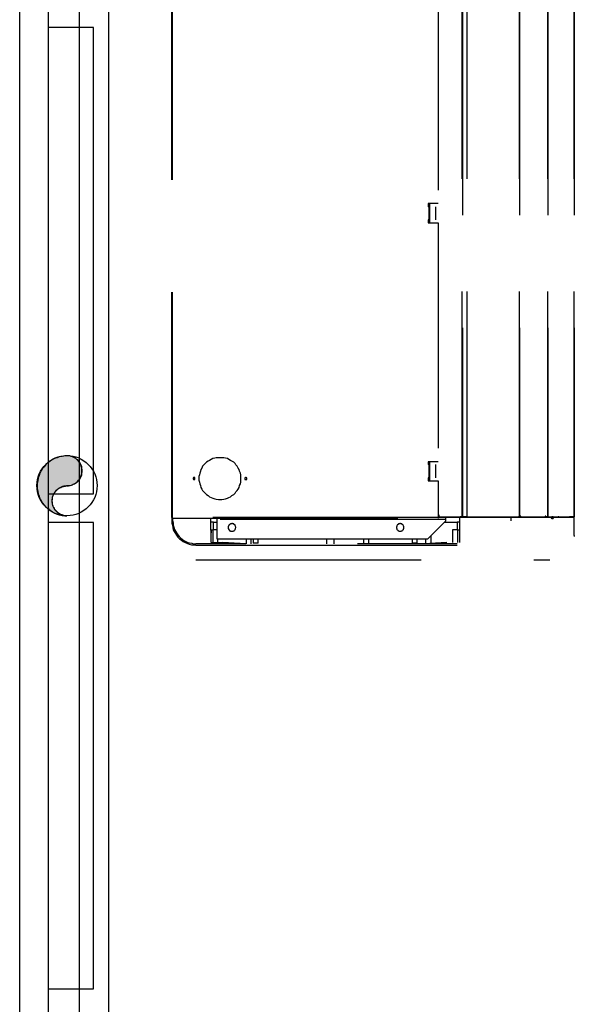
# Model space of a CAD drawing. Header units: millimetres. Extents: x 335 to 739279, y -1 to 84.
# Tile 161 of 244: x 352.32 to 353.55, y 71.86 to 74.05. Entities that reach past the tile are written whole.
import ezdxf

# ---------------------------------------------------------------- set-up
doc = ezdxf.new("R2010")
doc.units = ezdxf.units.MM
doc.header["$MEASUREMENT"] = 0
doc.linetypes.add('Dashed', pattern=[0.75, 0.5, -0.25])

msp = doc.modelspace()

# ---------------------------------------------------------------- hatches: boundary and pattern name
at = {"linetype": 'Continuous'}
msp.add_hatch(color=256, dxfattribs=at).paths.add_polyline_path([(352.4258, 73.0139), (352.4288, 73.0139), (352.4318, 73.0139), (352.4348, 73.0149), (352.4378, 73.0159), (352.4398, 73.0169), (352.4428, 73.0179), (352.4458, 73.0199), (352.4478, 73.0209), (352.4498, 73.0229), (352.4518, 73.0259), (352.4538, 73.0279), (352.4548, 73.0299), (352.4568, 73.0329), (352.4578, 73.0359), (352.4588, 73.0379), (352.4588, 73.0409), (352.4598, 73.0439), (352.4598, 73.0469), (352.4598, 73.0499), (352.4588, 73.0529), (352.4588, 73.0559), (352.4578, 73.0579), (352.4568, 73.0609), (352.4548, 73.0639), (352.4538, 73.0659), (352.4518, 73.0679), (352.4498, 73.0709), (352.4478, 73.0719), (352.4458, 73.0739), (352.4428, 73.0759), (352.4398, 73.0769), (352.4378, 73.0779), (352.4348, 73.0789), (352.4318, 73.0799), (352.4288, 73.0799), (352.4258, 73.0799), (352.4208, 73.0799), (352.4148, 73.0789), (352.4088, 73.0779), (352.4038, 73.0759), (352.3978, 73.0739), (352.3928, 73.0709), (352.3878, 73.0679), (352.3838, 73.0649), (352.3788, 73.0609), (352.3748, 73.0559), (352.3718, 73.0519), (352.3688, 73.0469), (352.3658, 73.0419), (352.3638, 73.0359), (352.3618, 73.0309), (352.3608, 73.0249), (352.3598, 73.0189), (352.3598, 73.0139), (352.3598, 73.0079), (352.3608, 73.0019), (352.3618, 72.9959), (352.3638, 72.9909), (352.3658, 72.9849), (352.3688, 72.9799), (352.3718, 72.9749), (352.3748, 72.9709), (352.3788, 72.9659), (352.3838, 72.9629), (352.3878, 72.9589), (352.3928, 72.9559), (352.3978, 72.9529), (352.4038, 72.9509), (352.4088, 72.9489), (352.4148, 72.9479), (352.4208, 72.9469), (352.4258, 72.9469), (352.4228, 72.9469), (352.4208, 72.9469), (352.4178, 72.9479), (352.4148, 72.9489), (352.4118, 72.9499), (352.4098, 72.9509), (352.4068, 72.9529), (352.4048, 72.9549), (352.4028, 72.9569), (352.4008, 72.9589), (352.3988, 72.9609), (352.3978, 72.9639), (352.3958, 72.9659), (352.3948, 72.9689), (352.3938, 72.9719), (352.3938, 72.9749), (352.3928, 72.9769), (352.3928, 72.9799), (352.3928, 72.9829), (352.3938, 72.9859), (352.3938, 72.9889), (352.3948, 72.9919), (352.3958, 72.9939), (352.3978, 72.9969), (352.3988, 72.9989), (352.4008, 73.0019), (352.4028, 73.0039), (352.4048, 73.0059), (352.4068, 73.0079), (352.4098, 73.0089), (352.4118, 73.0099), (352.4148, 73.0119), (352.4178, 73.0119), (352.4208, 73.0129), (352.4228, 73.0129), (352.4258, 73.0139), (352.4258, 73.0139)])

# ---------------------------------------------------------------- linework, layer by layer
at = {"color": 7}
for p, q in [((352.3208, 70.7359), (352.3208, 77.7009)), ((352.5178, 77.7009), (352.5178, 70.7359)), ((352.3848, 74.0309), (352.3848, 74.0989)), ((352.4528, 74.0989), (352.4528, 74.0309)), ((352.3848, 72.9959), (352.3848, 74.0309)), ((352.4528, 74.0309), (352.3848, 74.0309)), ((352.4528, 74.0309), (352.4528, 72.9959)), ((352.4848, 74.0309), (352.4528, 74.0309)), ((352.4848, 72.9959), (352.4848, 74.0309)), ((352.3848, 72.9319), (352.3848, 72.9959)), ((352.3848, 72.9959), (352.4528, 72.9959)), ((352.4528, 72.9959), (352.4848, 72.9959)), ((352.4528, 72.9959), (352.4528, 72.9319)), ((352.3848, 71.8969), (352.3848, 72.9319)), ((352.4528, 72.9319), (352.3848, 72.9319)), ((352.4528, 72.9319), (352.4528, 71.8969)), ((352.4848, 72.9319), (352.4528, 72.9319)), ((352.4848, 71.8969), (352.4848, 72.9319)), ((352.3848, 71.8289), (352.3848, 71.8969)), ((352.3848, 71.8969), (352.4528, 71.8969)), ((352.4528, 71.8969), (352.4848, 71.8969)), ((352.4528, 71.8969), (352.4528, 71.8289))]:
    msp.add_line(p, q, dxfattribs=at)
at = {"color": 8, "linetype": 'Dashed'}
for p, q in [((352.6588, 72.9429), (352.6588, 74.8639)), ((352.6598, 72.9429), (352.6598, 74.8639)), ((353.3028, 72.9449), (353.3028, 74.8639)), ((353.3038, 74.8639), (353.3038, 72.9449)), ((353.3138, 72.9449), (353.3138, 74.8639)), ((353.4298, 72.9449), (353.4298, 74.8639)), ((353.4298, 74.8639), (353.4298, 72.9449)), ((353.4928, 72.9449), (353.4928, 74.8639)), ((353.4928, 74.8639), (353.4928, 72.9449)), ((353.5518, 72.9449), (353.5518, 74.8639)), ((353.5518, 74.8639), (353.5518, 72.9449)), ((353.2498, 74.1699), (353.2498, 73.6399)), ((353.2498, 73.6399), (353.2278, 73.6399)), ((353.2278, 73.6399), (353.2278, 73.6329)), ((353.2308, 73.6329), (353.2308, 73.6399)), ((353.2308, 73.5969), (353.2308, 73.6399)), ((353.2288, 73.6329), (353.2278, 73.6329)), ((353.2288, 73.6329), (353.2288, 73.6039)), ((353.2308, 73.6329), (353.2288, 73.6329)), ((353.2438, 73.6329), (353.2438, 73.6039)), ((353.2288, 73.6039), (353.2278, 73.6039)), ((353.2278, 73.6039), (353.2278, 73.5969)), ((353.2278, 73.5969), (353.2498, 73.5969)), ((353.2308, 73.6039), (353.2288, 73.6039)), ((353.2308, 73.5969), (353.2308, 73.6039)), ((353.2498, 73.5969), (353.2498, 73.0669)), ((353.2498, 73.0669), (353.2278, 73.0669)), ((353.2278, 73.0669), (353.2278, 73.0609)), ((353.2308, 73.0609), (353.2308, 73.0669)), ((353.2308, 73.0249), (353.2308, 73.0669)), ((353.2288, 73.0609), (353.2278, 73.0609)), ((353.2288, 73.0609), (353.2288, 73.0309)), ((353.2308, 73.0609), (353.2288, 73.0609)), ((353.2438, 73.0609), (353.2438, 73.0309)), ((353.2288, 73.0309), (353.2278, 73.0309)), ((353.2278, 73.0309), (353.2278, 73.0249)), ((353.2278, 73.0249), (353.2498, 73.0249)), ((353.2308, 73.0309), (353.2288, 73.0309)), ((353.2308, 73.0249), (353.2308, 73.0309)), ((353.2498, 73.0249), (353.2498, 72.9429)), ((352.6598, 72.9429), (352.6588, 72.9429)), ((352.6588, 72.9429), (352.6588, 72.9349)), ((352.6598, 72.9429), (352.6588, 72.9429)), ((353.2498, 72.9429), (352.6598, 72.9429)), ((352.6598, 72.9419), (352.6598, 72.9429)), ((352.6598, 72.9419), (353.2498, 72.9419)), ((352.6608, 72.9349), (352.6608, 72.9419)), ((352.7458, 72.8879), (352.7448, 72.9419)), ((352.7588, 72.9389), (352.7588, 72.9419)), ((352.7588, 72.8949), (352.7588, 72.9389)), ((353.2658, 72.9389), (352.7588, 72.9389)), ((353.2498, 72.9489), (353.2508, 72.9489)), ((353.2508, 72.9479), (353.2498, 72.9479)), ((353.2508, 72.9459), (353.2498, 72.9459)), ((353.2508, 72.9459), (353.2498, 72.9459)), ((353.2508, 72.9449), (353.2498, 72.9449)), ((353.2498, 72.9429), (353.2498, 72.9419)), ((353.2508, 72.9489), (353.2508, 72.9449)), ((353.2508, 72.9449), (353.2988, 72.9449)), ((353.2508, 72.9439), (353.2508, 72.9449)), ((353.2508, 72.9439), (353.2988, 72.9439)), ((353.2658, 72.9439), (353.2658, 72.9389)), ((353.4288, 72.9439), (353.2658, 72.9439)), ((353.2658, 72.9389), (353.2658, 72.9349)), ((353.2968, 72.9429), (353.2968, 72.8879)), ((353.4118, 72.9429), (353.2968, 72.9429)), ((353.2988, 72.9449), (353.3028, 72.9449)), ((353.2988, 72.9449), (353.2988, 72.9439)), ((353.3058, 72.9449), (353.2988, 72.9449)), ((353.3038, 72.9449), (353.3028, 72.9449)), ((353.3038, 72.9449), (353.3138, 72.9449)), ((353.3148, 72.9449), (353.3058, 72.9449)), ((353.3138, 72.9449), (353.3148, 72.9449)), ((353.3148, 72.9449), (353.4278, 72.9449)), ((353.3148, 72.9439), (353.3148, 72.9449)), ((353.4278, 72.9439), (353.3148, 72.9439)), ((353.4118, 72.9359), (353.4118, 72.9429)), ((353.5518, 72.9429), (353.4118, 72.9429)), ((353.4278, 72.9449), (353.4298, 72.9449)), ((353.4278, 72.9449), (353.4278, 72.9439)), ((353.4288, 72.9449), (353.4278, 72.9449)), ((353.4318, 72.9449), (353.4288, 72.9449)), ((353.4298, 72.9449), (353.4328, 72.9449)), ((353.4298, 72.9439), (353.4298, 72.9449)), ((353.4298, 72.9439), (353.4318, 72.9439)), ((353.4298, 72.9429), (353.4298, 72.9439)), ((353.4308, 72.9439), (353.4298, 72.9439)), ((353.4308, 72.9429), (353.4308, 72.9439)), ((353.4318, 72.9449), (353.4318, 72.9439)), ((353.4888, 72.9439), (353.4318, 72.9439)), ((353.4328, 72.9449), (353.4888, 72.9449)), ((353.4338, 72.9429), (353.4338, 72.9439)), ((353.4348, 72.9429), (353.4348, 72.9439)), ((353.4488, 72.9429), (353.4488, 72.9439)), ((353.4508, 72.9429), (353.4508, 72.9439)), ((353.4648, 72.9439), (353.4648, 72.9429)), ((353.4678, 72.9439), (353.4678, 72.9429)), ((353.4728, 72.9429), (353.4728, 72.9439)), ((353.4888, 72.9449), (353.4928, 72.9449)), ((353.4898, 72.9449), (353.4888, 72.9449)), ((353.4918, 72.9449), (353.4888, 72.9449)), ((353.4898, 72.9439), (353.4898, 72.9449)), ((353.4898, 72.9439), (353.4958, 72.9439)), ((353.4948, 72.9449), (353.4918, 72.9449)), ((353.4928, 72.9449), (353.4958, 72.9449)), ((353.4948, 72.9449), (353.4958, 72.9449)), ((353.4958, 72.9449), (353.5408, 72.9449)), ((353.4958, 72.9449), (353.4958, 72.9439)), ((353.4958, 72.9439), (353.4958, 72.9449)), ((353.4958, 72.9439), (353.5408, 72.9439)), ((353.5008, 72.9439), (353.5018, 72.9439)), ((353.5008, 72.9439), (353.5008, 72.9429)), ((353.5008, 72.9429), (353.5018, 72.9429)), ((353.5018, 72.9439), (353.5018, 72.9429)), ((353.5038, 72.9439), (353.5038, 72.9429)), ((353.5038, 72.9439), (353.5158, 72.9439)), ((353.5158, 72.9429), (353.5158, 72.9439)), ((353.5168, 72.9439), (353.5158, 72.9439)), ((353.5168, 72.9429), (353.5168, 72.9439)), ((353.5408, 72.9449), (353.5518, 72.9449)), ((353.5498, 72.9449), (353.5408, 72.9449)), ((353.5408, 72.9449), (353.5408, 72.9439)), ((353.5428, 72.9439), (353.5408, 72.9439)), ((353.5418, 72.9429), (353.5418, 72.9439)), ((353.5428, 72.9449), (353.5428, 72.9439)), ((353.5428, 72.9439), (353.5508, 72.9439)), ((353.5438, 72.9429), (353.5438, 72.9439)), ((353.5498, 72.9449), (353.5508, 72.9449)), ((353.5508, 72.9449), (353.5508, 72.9439)), ((353.5518, 72.9029), (353.5518, 72.9429)), ((352.7508, 72.9329), (352.7448, 72.9329)), ((352.7458, 72.9159), (352.7458, 72.9089)), ((352.7458, 72.9159), (352.7498, 72.9159)), ((352.7588, 72.9159), (352.7498, 72.9159)), ((352.7498, 72.9159), (352.7498, 72.9049)), ((352.7508, 72.9329), (352.7588, 72.9329)), ((352.7508, 72.9159), (352.7508, 72.9329)), ((353.2658, 72.9349), (353.2258, 72.8949)), ((353.2638, 72.9329), (353.2918, 72.9329)), ((353.2818, 72.9159), (353.2818, 72.8879)), ((353.2928, 72.9159), (353.2818, 72.9159)), ((353.2968, 72.9329), (353.2918, 72.9329)), ((353.2918, 72.9329), (353.2918, 72.9159)), ((353.2928, 72.9159), (353.2968, 72.9159)), ((353.2928, 72.9159), (353.2928, 72.9049)), ((352.7498, 72.9049), (352.7498, 72.8879)), ((353.2258, 72.8949), (352.7588, 72.8949)), ((352.7608, 72.8879), (352.7608, 72.8949)), ((352.8238, 72.8949), (352.8238, 72.8849)), ((352.8348, 72.8849), (352.8348, 72.8949)), ((352.8388, 72.8949), (352.8388, 72.8859)), ((352.8498, 72.8859), (352.8498, 72.8949)), ((353.0028, 72.8849), (353.0028, 72.8949)), ((353.0188, 72.8849), (353.0188, 72.8949)), ((353.0838, 72.8949), (353.0838, 72.8849)), ((353.0958, 72.8849), (353.0958, 72.8949)), ((353.1918, 72.8949), (353.1918, 72.8859)), ((353.2028, 72.8859), (353.2028, 72.8949)), ((353.2218, 72.8949), (353.2218, 72.8849)), ((353.2338, 72.8859), (353.2338, 72.9029)), ((353.2928, 72.9049), (353.2928, 72.8879)), ((353.5518, 72.9029), (353.5518, 72.9009)), ((352.7018, 72.8829), (352.7058, 72.8829)), ((352.7058, 72.8829), (352.7118, 72.8819)), ((352.8228, 72.8849), (352.7118, 72.8849)), ((352.7118, 72.8819), (352.7168, 72.8819)), ((352.7168, 72.8819), (352.7388, 72.8819)), ((352.7388, 72.8819), (352.8238, 72.8819)), ((352.7458, 72.8879), (352.7718, 72.8879)), ((352.8228, 72.8849), (352.7718, 72.8879)), ((352.8238, 72.8819), (353.1648, 72.8819)), ((352.8498, 72.8859), (352.8388, 72.8859)), ((353.1538, 72.8849), (353.0708, 72.8849)), ((353.1198, 72.8849), (353.0708, 72.8849)), ((353.2188, 72.8849), (353.1198, 72.8849)), ((353.2458, 72.8849), (353.1538, 72.8849)), ((353.1648, 72.8819), (353.2458, 72.8819)), ((353.2028, 72.8859), (353.1918, 72.8859)), ((353.2688, 72.8879), (353.2188, 72.8849)), ((353.2468, 72.8859), (353.2188, 72.8849)), ((353.2918, 72.8849), (353.2458, 72.8849)), ((353.2458, 72.8819), (353.2918, 72.8819)), ((353.2688, 72.8879), (353.2468, 72.8859)), ((352.7118, 72.8489), (353.4978, 72.8489))]:
    msp.add_line(p, q, dxfattribs=at)
msp.add_lwpolyline([(352.4258, 73.0139), (352.4288, 73.0139), (352.4318, 73.0139), (352.4348, 73.0149), (352.4378, 73.0159), (352.4398, 73.0169), (352.4428, 73.0179), (352.4458, 73.0199), (352.4478, 73.0209), (352.4498, 73.0229), (352.4518, 73.0259), (352.4538, 73.0279), (352.4548, 73.0299), (352.4568, 73.0329), (352.4578, 73.0359), (352.4588, 73.0379), (352.4588, 73.0409), (352.4598, 73.0439), (352.4598, 73.0469), (352.4598, 73.0499), (352.4588, 73.0529), (352.4588, 73.0559), (352.4578, 73.0579), (352.4568, 73.0609), (352.4548, 73.0639), (352.4538, 73.0659), (352.4518, 73.0679), (352.4498, 73.0709), (352.4478, 73.0719), (352.4458, 73.0739), (352.4428, 73.0759), (352.4398, 73.0769), (352.4378, 73.0779), (352.4348, 73.0789), (352.4318, 73.0799), (352.4288, 73.0799), (352.4258, 73.0799), (352.4208, 73.0799), (352.4148, 73.0789), (352.4088, 73.0779), (352.4038, 73.0759), (352.3978, 73.0739), (352.3928, 73.0709), (352.3878, 73.0679), (352.3838, 73.0649), (352.3788, 73.0609), (352.3748, 73.0559), (352.3718, 73.0519), (352.3688, 73.0469), (352.3658, 73.0419), (352.3638, 73.0359), (352.3618, 73.0309), (352.3608, 73.0249), (352.3598, 73.0189), (352.3598, 73.0139), (352.3598, 73.0079), (352.3608, 73.0019), (352.3618, 72.9959), (352.3638, 72.9909), (352.3658, 72.9849), (352.3688, 72.9799), (352.3718, 72.9749), (352.3748, 72.9709), (352.3788, 72.9659), (352.3838, 72.9629), (352.3878, 72.9589), (352.3928, 72.9559), (352.3978, 72.9529), (352.4038, 72.9509), (352.4088, 72.9489), (352.4148, 72.9479), (352.4208, 72.9469), (352.4258, 72.9469), (352.4228, 72.9469), (352.4208, 72.9469), (352.4178, 72.9479), (352.4148, 72.9489), (352.4118, 72.9499), (352.4098, 72.9509), (352.4068, 72.9529), (352.4048, 72.9549), (352.4028, 72.9569), (352.4008, 72.9589), (352.3988, 72.9609), (352.3978, 72.9639), (352.3958, 72.9659), (352.3948, 72.9689), (352.3938, 72.9719), (352.3938, 72.9749), (352.3928, 72.9769), (352.3928, 72.9799), (352.3928, 72.9829), (352.3938, 72.9859), (352.3938, 72.9889), (352.3948, 72.9919), (352.3958, 72.9939), (352.3978, 72.9969), (352.3988, 72.9989), (352.4008, 73.0019), (352.4028, 73.0039), (352.4048, 73.0059), (352.4068, 73.0079), (352.4098, 73.0089), (352.4118, 73.0099), (352.4148, 73.0119), (352.4178, 73.0119), (352.4208, 73.0129), (352.4228, 73.0129), (352.4258, 73.0139), (352.4258, 73.0139)], close=True, dxfattribs=at)
for points in [[(352.8118, 73.0299), (352.8118, 73.0339), (352.8118, 73.0379), (352.8108, 73.0419), (352.8088, 73.0459), (352.8078, 73.0499), (352.8058, 73.0529), (352.8038, 73.0569), (352.8008, 73.0599), (352.7988, 73.0629), (352.7958, 73.0659), (352.7918, 73.0679), (352.7888, 73.0699), (352.7848, 73.0719), (352.7818, 73.0739), (352.7778, 73.0749), (352.7738, 73.0759), (352.7698, 73.0759), (352.7658, 73.0759), (352.7618, 73.0759), (352.7568, 73.0759), (352.7538, 73.0749), (352.7498, 73.0739), (352.7458, 73.0719), (352.7418, 73.0699), (352.7388, 73.0679), (352.7358, 73.0659), (352.7328, 73.0629), (352.7298, 73.0599), (352.7268, 73.0569), (352.7248, 73.0529), (352.7228, 73.0499), (352.7218, 73.0459), (352.7208, 73.0419), (352.7198, 73.0379), (352.7188, 73.0339), (352.7188, 73.0299), (352.7188, 73.0259), (352.7198, 73.0219), (352.7208, 73.0179), (352.7218, 73.0139), (352.7228, 73.0099), (352.7248, 73.0059), (352.7268, 73.0029), (352.7298, 72.9999), (352.7328, 72.9969), (352.7358, 72.9939), (352.7388, 72.9919), (352.7418, 72.9889), (352.7458, 72.9879), (352.7498, 72.9859), (352.7538, 72.9849), (352.7568, 72.9839), (352.7618, 72.9829), (352.7658, 72.9829), (352.7698, 72.9829), (352.7738, 72.9839), (352.7778, 72.9849), (352.7818, 72.9859), (352.7848, 72.9879), (352.7888, 72.9889), (352.7918, 72.9919), (352.7958, 72.9939), (352.7988, 72.9969), (352.8008, 72.9999), (352.8038, 73.0029), (352.8058, 73.0059), (352.8078, 73.0099), (352.8088, 73.0139), (352.8108, 73.0179), (352.8118, 73.0219), (352.8118, 73.0259), (352.8118, 73.0299)], [(352.7098, 73.0299), (352.7098, 73.0299), (352.7098, 73.0299), (352.7098, 73.0299), (352.7098, 73.0309), (352.7098, 73.0309), (352.7098, 73.0309), (352.7098, 73.0309), (352.7098, 73.0309), (352.7098, 73.0309), (352.7098, 73.0309), (352.7098, 73.0319), (352.7088, 73.0319), (352.7088, 73.0319), (352.7088, 73.0319), (352.7088, 73.0319), (352.7088, 73.0319), (352.7078, 73.0319), (352.7078, 73.0319), (352.7078, 73.0319), (352.7078, 73.0319), (352.7078, 73.0319), (352.7078, 73.0319), (352.7068, 73.0319), (352.7068, 73.0319), (352.7068, 73.0319), (352.7068, 73.0309), (352.7068, 73.0309), (352.7068, 73.0309), (352.7058, 73.0309), (352.7058, 73.0309), (352.7058, 73.0309), (352.7058, 73.0309), (352.7058, 73.0299), (352.7058, 73.0299), (352.7058, 73.0299), (352.7058, 73.0299), (352.7058, 73.0299), (352.7058, 73.0289), (352.7058, 73.0289), (352.7058, 73.0289), (352.7058, 73.0289), (352.7058, 73.0289), (352.7058, 73.0289), (352.7068, 73.0279), (352.7068, 73.0279), (352.7068, 73.0279), (352.7068, 73.0279), (352.7068, 73.0279), (352.7068, 73.0279), (352.7078, 73.0279), (352.7078, 73.0279), (352.7078, 73.0279), (352.7078, 73.0279), (352.7078, 73.0279), (352.7078, 73.0279), (352.7088, 73.0279), (352.7088, 73.0279), (352.7088, 73.0279), (352.7088, 73.0279), (352.7088, 73.0279), (352.7098, 73.0279), (352.7098, 73.0279), (352.7098, 73.0279), (352.7098, 73.0279), (352.7098, 73.0289), (352.7098, 73.0289), (352.7098, 73.0289), (352.7098, 73.0289), (352.7098, 73.0289), (352.7098, 73.0289), (352.7098, 73.0299), (352.7098, 73.0299)], [(352.8248, 73.0299), (352.8248, 73.0299), (352.8248, 73.0299), (352.8248, 73.0299), (352.8248, 73.0309), (352.8248, 73.0309), (352.8248, 73.0309), (352.8248, 73.0309), (352.8248, 73.0309), (352.8238, 73.0309), (352.8238, 73.0309), (352.8238, 73.0319), (352.8238, 73.0319), (352.8238, 73.0319), (352.8238, 73.0319), (352.8228, 73.0319), (352.8228, 73.0319), (352.8228, 73.0319), (352.8228, 73.0319), (352.8228, 73.0319), (352.8228, 73.0319), (352.8218, 73.0319), (352.8218, 73.0319), (352.8218, 73.0319), (352.8218, 73.0319), (352.8218, 73.0319), (352.8218, 73.0309), (352.8208, 73.0309), (352.8208, 73.0309), (352.8208, 73.0309), (352.8208, 73.0309), (352.8208, 73.0309), (352.8208, 73.0309), (352.8208, 73.0299), (352.8208, 73.0299), (352.8208, 73.0299), (352.8208, 73.0299), (352.8208, 73.0299), (352.8208, 73.0289), (352.8208, 73.0289), (352.8208, 73.0289), (352.8208, 73.0289), (352.8208, 73.0289), (352.8208, 73.0289), (352.8208, 73.0279), (352.8208, 73.0279), (352.8218, 73.0279), (352.8218, 73.0279), (352.8218, 73.0279), (352.8218, 73.0279), (352.8218, 73.0279), (352.8218, 73.0279), (352.8228, 73.0279), (352.8228, 73.0279), (352.8228, 73.0279), (352.8228, 73.0279), (352.8228, 73.0279), (352.8228, 73.0279), (352.8238, 73.0279), (352.8238, 73.0279), (352.8238, 73.0279), (352.8238, 73.0279), (352.8238, 73.0279), (352.8238, 73.0279), (352.8248, 73.0279), (352.8248, 73.0289), (352.8248, 73.0289), (352.8248, 73.0289), (352.8248, 73.0289), (352.8248, 73.0289), (352.8248, 73.0289), (352.8248, 73.0299), (352.8248, 73.0299)], [(353.4318, 72.9449), (353.4318, 72.9449), (353.4318, 72.9449), (353.4318, 72.9449), (353.4308, 72.9459), (353.4308, 72.9459), (353.4308, 72.9459), (353.4308, 72.9459), (353.4308, 72.9459), (353.4308, 72.9459), (353.4308, 72.9459), (353.4308, 72.9459), (353.4308, 72.9459), (353.4308, 72.9459), (353.4308, 72.9459), (353.4308, 72.9459), (353.4298, 72.9459), (353.4298, 72.9459), (353.4298, 72.9459), (353.4298, 72.9459), (353.4298, 72.9459), (353.4298, 72.9459), (353.4298, 72.9459), (353.4298, 72.9459), (353.4298, 72.9459), (353.4288, 72.9459), (353.4288, 72.9459), (353.4288, 72.9459), (353.4288, 72.9459), (353.4288, 72.9459), (353.4288, 72.9459), (353.4288, 72.9459), (353.4288, 72.9459), (353.4288, 72.9449), (353.4288, 72.9449), (353.4288, 72.9449), (353.4288, 72.9449), (353.4288, 72.9449), (353.4288, 72.9449), (353.4288, 72.9449), (353.4288, 72.9449), (353.4288, 72.9439), (353.4288, 72.9439), (353.4288, 72.9439), (353.4288, 72.9439), (353.4288, 72.9439), (353.4288, 72.9439), (353.4288, 72.9439), (353.4298, 72.9439), (353.4298, 72.9439), (353.4298, 72.9439), (353.4298, 72.9439), (353.4298, 72.9439), (353.4298, 72.9439), (353.4298, 72.9439), (353.4298, 72.9439), (353.4298, 72.9439), (353.4308, 72.9439), (353.4308, 72.9439), (353.4308, 72.9439), (353.4308, 72.9439), (353.4308, 72.9439), (353.4308, 72.9439), (353.4308, 72.9439), (353.4308, 72.9439), (353.4308, 72.9439), (353.4308, 72.9439), (353.4308, 72.9439), (353.4308, 72.9449), (353.4318, 72.9449), (353.4318, 72.9449), (353.4318, 72.9449), (353.4318, 72.9449)], [(353.4318, 72.9449), (353.4318, 72.9449), (353.4318, 72.9449), (353.4318, 72.9449), (353.4318, 72.9459), (353.4318, 72.9459), (353.4318, 72.9459), (353.4318, 72.9459), (353.4318, 72.9459), (353.4318, 72.9459), (353.4308, 72.9459), (353.4308, 72.9459), (353.4308, 72.9459), (353.4308, 72.9459), (353.4308, 72.9459), (353.4308, 72.9459), (353.4308, 72.9459), (353.4308, 72.9459), (353.4308, 72.9459), (353.4298, 72.9459), (353.4298, 72.9459), (353.4298, 72.9459), (353.4298, 72.9459), (353.4298, 72.9459), (353.4298, 72.9459), (353.4298, 72.9459), (353.4298, 72.9459), (353.4298, 72.9459), (353.4298, 72.9459), (353.4288, 72.9459), (353.4288, 72.9459), (353.4288, 72.9459), (353.4288, 72.9459), (353.4288, 72.9449), (353.4288, 72.9449), (353.4288, 72.9449), (353.4288, 72.9449), (353.4288, 72.9449), (353.4288, 72.9449), (353.4288, 72.9449), (353.4288, 72.9449), (353.4288, 72.9439), (353.4288, 72.9439), (353.4288, 72.9439), (353.4298, 72.9439), (353.4298, 72.9439), (353.4298, 72.9439), (353.4298, 72.9439), (353.4298, 72.9439), (353.4298, 72.9439), (353.4298, 72.9439), (353.4298, 72.9439), (353.4298, 72.9439), (353.4298, 72.9439), (353.4308, 72.9439), (353.4308, 72.9439), (353.4308, 72.9439), (353.4308, 72.9439), (353.4308, 72.9439), (353.4308, 72.9439), (353.4308, 72.9439), (353.4308, 72.9439), (353.4308, 72.9439), (353.4318, 72.9439), (353.4318, 72.9439), (353.4318, 72.9439), (353.4318, 72.9439), (353.4318, 72.9439), (353.4318, 72.9449), (353.4318, 72.9449), (353.4318, 72.9449), (353.4318, 72.9449), (353.4318, 72.9449)], [(353.4328, 72.9449), (353.4328, 72.9449), (353.4328, 72.9449), (353.4328, 72.9449), (353.4328, 72.9449), (353.4328, 72.9459), (353.4318, 72.9459), (353.4318, 72.9459), (353.4318, 72.9459), (353.4318, 72.9459), (353.4318, 72.9459), (353.4318, 72.9459), (353.4318, 72.9459), (353.4318, 72.9459), (353.4318, 72.9459), (353.4318, 72.9459), (353.4308, 72.9459), (353.4308, 72.9459), (353.4308, 72.9459), (353.4308, 72.9459), (353.4308, 72.9459), (353.4308, 72.9459), (353.4308, 72.9459), (353.4308, 72.9459), (353.4298, 72.9459), (353.4298, 72.9459), (353.4298, 72.9459), (353.4298, 72.9459), (353.4298, 72.9459), (353.4298, 72.9459), (353.4298, 72.9459), (353.4298, 72.9459), (353.4298, 72.9449), (353.4298, 72.9449), (353.4298, 72.9449), (353.4298, 72.9449), (353.4298, 72.9449), (353.4298, 72.9449), (353.4298, 72.9449), (353.4298, 72.9449), (353.4298, 72.9439), (353.4298, 72.9439), (353.4298, 72.9439), (353.4298, 72.9439), (353.4298, 72.9439), (353.4298, 72.9439), (353.4298, 72.9439), (353.4298, 72.9439), (353.4298, 72.9439), (353.4308, 72.9439), (353.4308, 72.9439), (353.4308, 72.9439), (353.4308, 72.9439), (353.4308, 72.9439), (353.4308, 72.9439), (353.4308, 72.9439), (353.4308, 72.9439), (353.4318, 72.9439), (353.4318, 72.9439), (353.4318, 72.9439), (353.4318, 72.9439), (353.4318, 72.9439), (353.4318, 72.9439), (353.4318, 72.9439), (353.4318, 72.9439), (353.4318, 72.9439), (353.4318, 72.9439), (353.4328, 72.9439), (353.4328, 72.9439), (353.4328, 72.9449), (353.4328, 72.9449), (353.4328, 72.9449), (353.4328, 72.9449)], [(353.4888, 72.9449), (353.4888, 72.9449), (353.4888, 72.9449), (353.4888, 72.9449), (353.4888, 72.9449), (353.4888, 72.9459), (353.4888, 72.9459), (353.4888, 72.9459), (353.4888, 72.9459), (353.4888, 72.9459), (353.4888, 72.9459), (353.4888, 72.9459), (353.4888, 72.9459), (353.4888, 72.9459), (353.4888, 72.9459), (353.4878, 72.9459), (353.4878, 72.9459), (353.4878, 72.9459), (353.4878, 72.9459), (353.4878, 72.9459), (353.4878, 72.9459), (353.4878, 72.9459), (353.4878, 72.9459), (353.4868, 72.9459), (353.4868, 72.9459), (353.4868, 72.9459), (353.4868, 72.9459), (353.4868, 72.9459), (353.4868, 72.9459), (353.4868, 72.9459), (353.4868, 72.9459), (353.4868, 72.9459), (353.4868, 72.9449), (353.4868, 72.9449), (353.4868, 72.9449), (353.4868, 72.9449), (353.4868, 72.9449), (353.4868, 72.9449), (353.4868, 72.9449), (353.4868, 72.9449), (353.4868, 72.9439), (353.4868, 72.9439), (353.4868, 72.9439), (353.4868, 72.9439), (353.4868, 72.9439), (353.4868, 72.9439), (353.4868, 72.9439), (353.4868, 72.9439), (353.4868, 72.9439), (353.4868, 72.9439), (353.4878, 72.9439), (353.4878, 72.9439), (353.4878, 72.9439), (353.4878, 72.9439), (353.4878, 72.9439), (353.4878, 72.9439), (353.4878, 72.9439), (353.4878, 72.9439), (353.4888, 72.9439), (353.4888, 72.9439), (353.4888, 72.9439), (353.4888, 72.9439), (353.4888, 72.9439), (353.4888, 72.9439), (353.4888, 72.9439), (353.4888, 72.9439), (353.4888, 72.9439), (353.4888, 72.9439), (353.4888, 72.9439), (353.4888, 72.9449), (353.4888, 72.9449), (353.4888, 72.9449), (353.4888, 72.9449)], [(353.5058, 72.9429), (353.5058, 72.9429), (353.5058, 72.9429), (353.5058, 72.9429), (353.5048, 72.9429), (353.5048, 72.9439), (353.5048, 72.9439), (353.5048, 72.9439), (353.5048, 72.9439), (353.5048, 72.9439), (353.5048, 72.9439), (353.5048, 72.9439), (353.5048, 72.9449), (353.5038, 72.9449), (353.5038, 72.9449), (353.5038, 72.9449), (353.5038, 72.9449), (353.5038, 72.9449), (353.5028, 72.9449), (353.5028, 72.9449), (353.5028, 72.9449), (353.5028, 72.9449), (353.5028, 72.9449), (353.5028, 72.9449), (353.5018, 72.9449), (353.5018, 72.9439), (353.5018, 72.9439), (353.5018, 72.9439), (353.5018, 72.9439), (353.5018, 72.9439), (353.5018, 72.9439), (353.5018, 72.9439), (353.5008, 72.9429), (353.5008, 72.9429), (353.5008, 72.9429), (353.5008, 72.9429), (353.5008, 72.9429), (353.5008, 72.9429), (353.5008, 72.9419), (353.5008, 72.9419), (353.5008, 72.9419), (353.5018, 72.9419), (353.5018, 72.9419), (353.5018, 72.9409), (353.5018, 72.9409), (353.5018, 72.9409), (353.5018, 72.9409), (353.5018, 72.9409), (353.5018, 72.9409), (353.5028, 72.9409), (353.5028, 72.9409), (353.5028, 72.9409), (353.5028, 72.9409), (353.5028, 72.9409), (353.5028, 72.9409), (353.5038, 72.9409), (353.5038, 72.9409), (353.5038, 72.9409), (353.5038, 72.9409), (353.5038, 72.9409), (353.5048, 72.9409), (353.5048, 72.9409), (353.5048, 72.9409), (353.5048, 72.9409), (353.5048, 72.9409), (353.5048, 72.9409), (353.5048, 72.9419), (353.5048, 72.9419), (353.5048, 72.9419), (353.5058, 72.9419), (353.5058, 72.9419), (353.5058, 72.9429), (353.5058, 72.9429)], [(353.5048, 72.9429), (353.5048, 72.9429), (353.5038, 72.9429), (353.5038, 72.9429), (353.5038, 72.9429), (353.5038, 72.9429), (353.5038, 72.9429), (353.5038, 72.9429), (353.5038, 72.9429), (353.5038, 72.9429), (353.5038, 72.9439), (353.5038, 72.9439), (353.5038, 72.9439), (353.5038, 72.9439), (353.5038, 72.9439), (353.5038, 72.9439), (353.5038, 72.9439), (353.5038, 72.9439), (353.5028, 72.9439), (353.5028, 72.9439), (353.5028, 72.9439), (353.5028, 72.9439), (353.5028, 72.9439), (353.5028, 72.9439), (353.5028, 72.9439), (353.5028, 72.9439), (353.5028, 72.9439), (353.5028, 72.9429), (353.5028, 72.9429), (353.5028, 72.9429), (353.5028, 72.9429), (353.5018, 72.9429), (353.5018, 72.9429), (353.5018, 72.9429), (353.5018, 72.9429), (353.5018, 72.9429), (353.5018, 72.9429), (353.5018, 72.9429), (353.5018, 72.9429), (353.5018, 72.9419), (353.5018, 72.9419), (353.5018, 72.9419), (353.5028, 72.9419), (353.5028, 72.9419), (353.5028, 72.9419), (353.5028, 72.9419), (353.5028, 72.9419), (353.5028, 72.9419), (353.5028, 72.9419), (353.5028, 72.9419), (353.5028, 72.9419), (353.5028, 72.9419), (353.5028, 72.9419), (353.5028, 72.9419), (353.5028, 72.9419), (353.5038, 72.9419), (353.5038, 72.9419), (353.5038, 72.9419), (353.5038, 72.9419), (353.5038, 72.9419), (353.5038, 72.9419), (353.5038, 72.9419), (353.5038, 72.9419), (353.5038, 72.9419), (353.5038, 72.9419), (353.5038, 72.9419), (353.5038, 72.9419), (353.5038, 72.9419), (353.5038, 72.9419), (353.5038, 72.9419), (353.5038, 72.9429), (353.5048, 72.9429), (353.5048, 72.9429)], [(353.5168, 72.9439), (353.5168, 72.9449), (353.5168, 72.9449), (353.5168, 72.9449), (353.5168, 72.9449), (353.5168, 72.9449), (353.5168, 72.9449), (353.5168, 72.9449), (353.5168, 72.9449), (353.5168, 72.9449), (353.5168, 72.9449), (353.5168, 72.9449), (353.5168, 72.9449), (353.5168, 72.9449), (353.5168, 72.9449), (353.5168, 72.9449), (353.5158, 72.9449), (353.5158, 72.9449), (353.5158, 72.9449), (353.5158, 72.9449), (353.5158, 72.9449), (353.5158, 72.9449), (353.5158, 72.9449), (353.5158, 72.9449), (353.5158, 72.9449), (353.5158, 72.9449), (353.5158, 72.9449), (353.5158, 72.9449), (353.5158, 72.9449), (353.5158, 72.9449), (353.5158, 72.9449), (353.5158, 72.9449), (353.5158, 72.9449), (353.5158, 72.9449), (353.5158, 72.9449), (353.5158, 72.9449), (353.5158, 72.9439), (353.5158, 72.9439), (353.5158, 72.9439), (353.5158, 72.9439), (353.5158, 72.9439), (353.5158, 72.9439), (353.5158, 72.9439), (353.5158, 72.9439), (353.5158, 72.9439), (353.5158, 72.9439), (353.5158, 72.9439), (353.5158, 72.9439), (353.5158, 72.9439), (353.5158, 72.9439), (353.5158, 72.9439), (353.5158, 72.9439), (353.5158, 72.9439), (353.5158, 72.9439), (353.5158, 72.9439), (353.5158, 72.9439), (353.5158, 72.9439), (353.5168, 72.9439), (353.5168, 72.9439), (353.5168, 72.9439), (353.5168, 72.9439), (353.5168, 72.9439), (353.5168, 72.9439), (353.5168, 72.9439), (353.5168, 72.9439), (353.5168, 72.9439), (353.5168, 72.9439), (353.5168, 72.9439), (353.5168, 72.9439), (353.5168, 72.9439), (353.5168, 72.9439), (353.5168, 72.9439), (353.5168, 72.9439)], [(353.5178, 72.9439), (353.5178, 72.9449), (353.5178, 72.9449), (353.5178, 72.9449), (353.5178, 72.9449), (353.5178, 72.9449), (353.5178, 72.9449), (353.5178, 72.9449), (353.5178, 72.9449), (353.5178, 72.9449), (353.5178, 72.9449), (353.5178, 72.9449), (353.5178, 72.9449), (353.5178, 72.9449), (353.5168, 72.9449), (353.5168, 72.9449), (353.5168, 72.9449), (353.5168, 72.9449), (353.5168, 72.9449), (353.5168, 72.9449), (353.5168, 72.9449), (353.5168, 72.9449), (353.5168, 72.9449), (353.5168, 72.9449), (353.5168, 72.9449), (353.5168, 72.9449), (353.5168, 72.9449), (353.5168, 72.9449), (353.5168, 72.9449), (353.5168, 72.9449), (353.5158, 72.9449), (353.5158, 72.9449), (353.5158, 72.9449), (353.5158, 72.9449), (353.5158, 72.9449), (353.5158, 72.9449), (353.5158, 72.9439), (353.5158, 72.9439), (353.5158, 72.9439), (353.5158, 72.9439), (353.5158, 72.9439), (353.5158, 72.9439), (353.5158, 72.9439), (353.5168, 72.9439), (353.5168, 72.9439), (353.5168, 72.9439), (353.5168, 72.9439), (353.5168, 72.9439), (353.5168, 72.9439), (353.5168, 72.9439), (353.5168, 72.9439), (353.5168, 72.9439), (353.5168, 72.9439), (353.5168, 72.9439), (353.5168, 72.9439), (353.5168, 72.9439), (353.5168, 72.9439), (353.5168, 72.9439), (353.5168, 72.9439), (353.5178, 72.9439), (353.5178, 72.9439), (353.5178, 72.9439), (353.5178, 72.9439), (353.5178, 72.9439), (353.5178, 72.9439), (353.5178, 72.9439), (353.5178, 72.9439), (353.5178, 72.9439), (353.5178, 72.9439), (353.5178, 72.9439), (353.5178, 72.9439), (353.5178, 72.9439), (353.5178, 72.9439)], [(353.5518, 72.9449), (353.5518, 72.9449), (353.5518, 72.9449), (353.5518, 72.9449), (353.5518, 72.9449), (353.5518, 72.9459), (353.5518, 72.9459), (353.5518, 72.9459), (353.5518, 72.9459), (353.5518, 72.9459), (353.5518, 72.9459), (353.5518, 72.9459), (353.5518, 72.9459), (353.5518, 72.9459), (353.5518, 72.9459), (353.5508, 72.9459), (353.5508, 72.9459), (353.5508, 72.9459), (353.5508, 72.9459), (353.5508, 72.9459), (353.5508, 72.9459), (353.5508, 72.9459), (353.5508, 72.9459), (353.5508, 72.9459), (353.5508, 72.9459), (353.5508, 72.9459), (353.5508, 72.9459), (353.5508, 72.9459), (353.5508, 72.9459), (353.5508, 72.9459), (353.5498, 72.9459), (353.5498, 72.9459), (353.5498, 72.9449), (353.5498, 72.9449), (353.5498, 72.9449), (353.5498, 72.9449), (353.5498, 72.9449), (353.5498, 72.9449), (353.5498, 72.9449), (353.5498, 72.9449), (353.5498, 72.9449), (353.5498, 72.9449), (353.5498, 72.9449), (353.5508, 72.9449), (353.5508, 72.9449), (353.5508, 72.9449), (353.5508, 72.9449), (353.5508, 72.9439), (353.5508, 72.9439), (353.5508, 72.9439), (353.5508, 72.9439), (353.5508, 72.9439), (353.5508, 72.9439), (353.5508, 72.9439), (353.5508, 72.9439), (353.5508, 72.9439), (353.5508, 72.9439), (353.5508, 72.9439), (353.5518, 72.9439), (353.5518, 72.9439), (353.5518, 72.9439), (353.5518, 72.9439), (353.5518, 72.9449), (353.5518, 72.9449), (353.5518, 72.9449), (353.5518, 72.9449), (353.5518, 72.9449), (353.5518, 72.9449), (353.5518, 72.9449), (353.5518, 72.9449), (353.5518, 72.9449), (353.5518, 72.9449), (353.5518, 72.9449)], [(352.6588, 72.9349), (352.6588, 72.9309), (352.6598, 72.9259), (352.6608, 72.9209), (352.6618, 72.9159), (352.6638, 72.9119), (352.6668, 72.9079), (352.6688, 72.9039), (352.6718, 72.8999), (352.6758, 72.8959), (352.6798, 72.8929), (352.6838, 72.8899), (352.6878, 72.8879), (352.6918, 72.8859), (352.6968, 72.8839), (352.7018, 72.8829)], [(352.6608, 72.9349), (352.6618, 72.9309), (352.6618, 72.9259), (352.6628, 72.9219), (352.6648, 72.9169), (352.6668, 72.9129), (352.6688, 72.9089), (352.6718, 72.9049), (352.6748, 72.9009), (352.6778, 72.8979), (352.6818, 72.8949), (352.6848, 72.8919), (352.6898, 72.8899), (352.6938, 72.8879), (352.6978, 72.8869), (352.7028, 72.8859), (352.7068, 72.8849), (352.7118, 72.8849)], [(352.8008, 72.9209), (352.8008, 72.9219), (352.7998, 72.9229), (352.7998, 72.9229), (352.7998, 72.9239), (352.7998, 72.9249), (352.7988, 72.9249), (352.7988, 72.9259), (352.7988, 72.9269), (352.7978, 72.9269), (352.7978, 72.9279), (352.7968, 72.9279), (352.7958, 72.9279), (352.7958, 72.9289), (352.7948, 72.9289), (352.7938, 72.9289), (352.7938, 72.9289), (352.7928, 72.9299), (352.7918, 72.9299), (352.7918, 72.9299), (352.7908, 72.9289), (352.7898, 72.9289), (352.7888, 72.9289), (352.7888, 72.9289), (352.7878, 72.9279), (352.7868, 72.9279), (352.7868, 72.9279), (352.7858, 72.9269), (352.7858, 72.9269), (352.7848, 72.9259), (352.7848, 72.9249), (352.7848, 72.9249), (352.7838, 72.9239), (352.7838, 72.9229), (352.7838, 72.9229), (352.7838, 72.9219), (352.7838, 72.9209), (352.7838, 72.9209), (352.7838, 72.9199), (352.7838, 72.9189), (352.7838, 72.9179), (352.7848, 72.9179), (352.7848, 72.9169), (352.7848, 72.9159), (352.7858, 72.9159), (352.7858, 72.9149), (352.7868, 72.9149), (352.7868, 72.9139), (352.7878, 72.9139), (352.7888, 72.9139), (352.7888, 72.9129), (352.7898, 72.9129), (352.7908, 72.9129), (352.7918, 72.9129), (352.7918, 72.9129), (352.7928, 72.9129), (352.7938, 72.9129), (352.7938, 72.9129), (352.7948, 72.9129), (352.7958, 72.9139), (352.7958, 72.9139), (352.7968, 72.9139), (352.7978, 72.9149), (352.7978, 72.9149), (352.7988, 72.9159), (352.7988, 72.9159), (352.7988, 72.9169), (352.7998, 72.9179), (352.7998, 72.9179), (352.7998, 72.9189), (352.7998, 72.9199), (352.8008, 72.9209), (352.8008, 72.9209)], [(353.1738, 72.9209), (353.1738, 72.9219), (353.1738, 72.9229), (353.1738, 72.9229), (353.1728, 72.9239), (353.1728, 72.9249), (353.1728, 72.9249), (353.1718, 72.9259), (353.1718, 72.9269), (353.1708, 72.9269), (353.1708, 72.9279), (353.1698, 72.9279), (353.1698, 72.9279), (353.1688, 72.9289), (353.1678, 72.9289), (353.1678, 72.9289), (353.1668, 72.9289), (353.1658, 72.9299), (353.1658, 72.9299), (353.1648, 72.9299), (353.1638, 72.9289), (353.1628, 72.9289), (353.1628, 72.9289), (353.1618, 72.9289), (353.1608, 72.9279), (353.1608, 72.9279), (353.1598, 72.9279), (353.1598, 72.9269), (353.1588, 72.9269), (353.1588, 72.9259), (353.1578, 72.9249), (353.1578, 72.9249), (353.1578, 72.9239), (353.1578, 72.9229), (353.1568, 72.9229), (353.1568, 72.9219), (353.1568, 72.9209), (353.1568, 72.9209), (353.1568, 72.9199), (353.1578, 72.9189), (353.1578, 72.9179), (353.1578, 72.9179), (353.1578, 72.9169), (353.1588, 72.9159), (353.1588, 72.9159), (353.1598, 72.9149), (353.1598, 72.9149), (353.1608, 72.9139), (353.1608, 72.9139), (353.1618, 72.9139), (353.1628, 72.9129), (353.1628, 72.9129), (353.1638, 72.9129), (353.1648, 72.9129), (353.1658, 72.9129), (353.1658, 72.9129), (353.1668, 72.9129), (353.1678, 72.9129), (353.1678, 72.9129), (353.1688, 72.9139), (353.1698, 72.9139), (353.1698, 72.9139), (353.1708, 72.9149), (353.1708, 72.9149), (353.1718, 72.9159), (353.1718, 72.9159), (353.1728, 72.9169), (353.1728, 72.9179), (353.1728, 72.9179), (353.1738, 72.9189), (353.1738, 72.9199), (353.1738, 72.9209), (353.1738, 72.9209)]]:
    msp.add_lwpolyline(points, dxfattribs=at)
msp.add_circle((352.4258, 73.0139), 0.0667, dxfattribs=at)
for centre, start, end in [((352.4258, 73.0469), 270, 90), ((352.4258, 72.9799), 90, 270)]:
    msp.add_arc(centre, 0.0333, start, end, dxfattribs=at)

doc.saveas('drawing.dxf')
